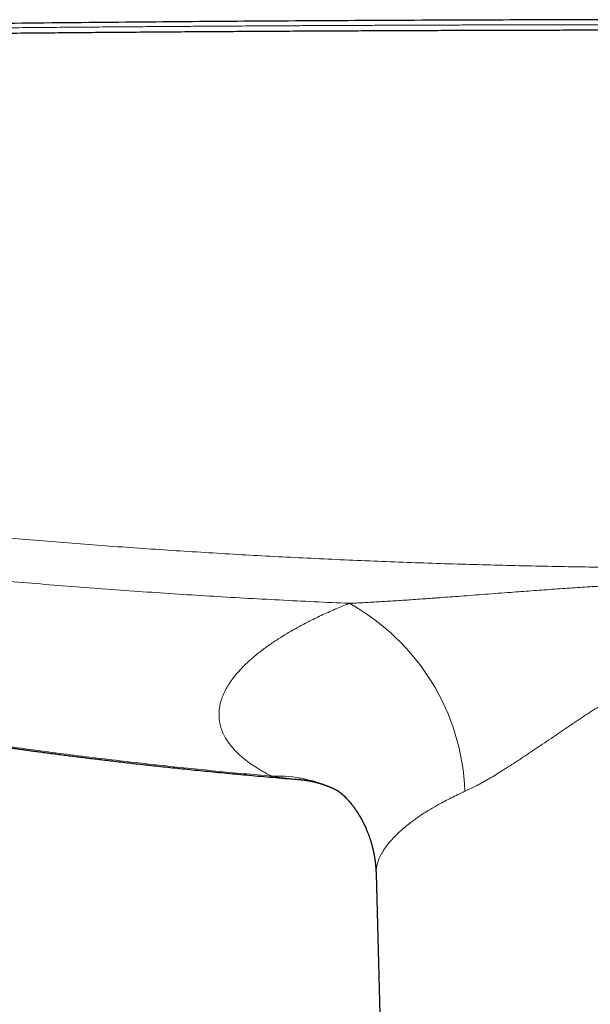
# Model space of a CAD drawing. Header units: millimetres. Extents: x 8 to 1269, y 12 to 684.
# Tile 17 of 50: x 596 to 639, y 296 to 370. Entities that reach past the tile are written whole.
import ezdxf

# ---------------------------------------------------------------- set-up
doc = ezdxf.new("R2010")
doc.units = ezdxf.units.MM

msp = doc.modelspace()

# ---------------------------------------------------------------- linework, layer by layer
at = {"color": 7, "linetype": 'Continuous', "lineweight": 30}
for p, q in [((616.911, 312.686), (616.822, 312.693)), ((622.672, 305.547), (623.199, 286.509))]:
    msp.add_line(p, q, dxfattribs=at)
at = {"color": 252, "linetype": 'Continuous', "lineweight": 0}
for centre, radius, start, end in [((612.379, 311.134), 17.037, 2.22547, 60.98966), ((615.203, 302.973), 9.978, 62.83947, 92.59567)]:
    msp.add_arc(centre, radius, start, end, dxfattribs=at)
at = {"color": 7, "linetype": 'Continuous', "lineweight": 30}
for points, knots in [([(708.5, 369.869), (708.404, 369.871), (705.319, 369.911), (699.244, 369.975), (690.447, 370.058), (681.82, 370.124), (673.364, 370.174), (664.908, 370.21), (656.452, 370.231), (647.825, 370.239), (639.027, 370.231), (630.059, 370.207), (621.09, 370.167), (612.122, 370.111), (603.154, 370.038), (594.946, 369.958), (589.729, 369.896), (587.5, 369.87)], [0, 0, 0, 0, 0.002383, 0.0765, 0.150617, 0.2205, 0.290383, 0.360266, 0.43015, 0.500033, 0.574152, 0.648271, 0.72239, 0.796508, 0.870626, 0.944743, 1, 1, 1, 1]), ([(731.285, 368.837), (729.665, 368.86), (726.425, 368.907), (721.562, 368.971), (716.696, 369.031), (711.828, 369.087), (706.958, 369.139), (702.179, 369.186), (697.49, 369.229), (692.893, 369.266), (688.295, 369.3), (683.695, 369.331), (679.094, 369.357), (674.492, 369.38), (669.89, 369.4), (665.287, 369.415), (660.683, 369.427), (656.106, 369.436), (651.557, 369.44), (647.034, 369.441), (642.512, 369.439), (637.963, 369.433), (633.386, 369.423), (628.782, 369.41), (624.179, 369.393), (619.577, 369.372), (615.003, 369.347), (610.457, 369.32), (605.94, 369.289), (601.424, 369.254), (596.879, 369.216), (592.305, 369.173), (587.701, 369.127), (583.1, 369.077), (578.5, 369.023), (573.902, 368.966), (569.307, 368.905), (566.246, 368.861), (564.715, 368.84)], [0, 0, 0, 0, 0.0292677, 0.0585355, 0.0878036, 0.1170719, 0.1463404, 0.1756091, 0.2032055, 0.230802, 0.2583986, 0.2859954, 0.3135923, 0.3411894, 0.3687865, 0.3963837, 0.423981, 0.4515783, 0.4786829, 0.5057876, 0.5328922, 0.5599969, 0.5875944, 0.6151918, 0.6427893, 0.6703867, 0.697984, 0.7250885, 0.7521929, 0.7792972, 0.8064015, 0.8340588, 0.8617159, 0.889373, 0.9170299, 0.9446868, 0.9723434, 1, 1, 1, 1]), ([(566.135, 320.2), (566.39, 320.145), (566.893, 320.036), (567.639, 319.877), (568.367, 319.723), (569.078, 319.574), (569.77, 319.431), (570.431, 319.295), (571.063, 319.166), (571.666, 319.044), (572.253, 318.926), (572.823, 318.813), (573.378, 318.703), (573.916, 318.598), (574.438, 318.496), (574.944, 318.398), (575.434, 318.304), (575.905, 318.215), (576.357, 318.129), (576.791, 318.047), (577.209, 317.969), (577.614, 317.894), (578.005, 317.822), (578.383, 317.752), (578.744, 317.686), (579.089, 317.624), (579.416, 317.564), (579.73, 317.508), (580.036, 317.453), (580.341, 317.399), (581.272, 317.234), (582.337, 317.048), (583.537, 316.844), (584.246, 316.725), (584.955, 316.607), (585.665, 316.49), (586.374, 316.375), (587.079, 316.261), (587.797, 316.147), (588.522, 316.034), (589.252, 315.921), (589.965, 315.812), (590.659, 315.707), (591.294, 315.612), (591.872, 315.527), (592.394, 315.45), (592.905, 315.376), (593.404, 315.305), (593.826, 315.245), (594.181, 315.195), (594.479, 315.153), (594.794, 315.109), (595.127, 315.063), (595.478, 315.015), (595.846, 314.964), (596.232, 314.912), (596.636, 314.857), (597.058, 314.801), (597.497, 314.743), (597.954, 314.683), (598.428, 314.621), (598.92, 314.558), (599.416, 314.495), (599.913, 314.432), (600.411, 314.37), (600.923, 314.307), (601.451, 314.242), (601.994, 314.177), (602.569, 314.108), (603.177, 314.037), (603.819, 313.962), (604.478, 313.887), (605.156, 313.811), (605.847, 313.734), (606.551, 313.658), (607.268, 313.581), (608.003, 313.504), (608.76, 313.426), (609.54, 313.347), (610.342, 313.268), (611.163, 313.188), (612.002, 313.109), (612.858, 313.03), (613.733, 312.951), (614.626, 312.873), (615.537, 312.795), (616.271, 312.734), (616.701, 312.699), (616.822, 312.689)], [0, 0, 0, 0, 0.015263, 0.03016, 0.04469, 0.058854, 0.072652, 0.086084, 0.098413, 0.110418, 0.122098, 0.133453, 0.144483, 0.155189, 0.16557, 0.175628, 0.185361, 0.19477, 0.203695, 0.212308, 0.220609, 0.228597, 0.23641, 0.243899, 0.251064, 0.257906, 0.264424, 0.270533, 0.27658, 0.282628, 0.288676, 0.331874, 0.3459, 0.359926, 0.373952, 0.387978, 0.402005, 0.416005, 0.429753, 0.444531, 0.458948, 0.473003, 0.486698, 0.500032, 0.510567, 0.520866, 0.530927, 0.540753, 0.550342, 0.555859, 0.561723, 0.567933, 0.57449, 0.581393, 0.588643, 0.59624, 0.604183, 0.612472, 0.621108, 0.630091, 0.63942, 0.649096, 0.659118, 0.66861, 0.678393, 0.688468, 0.698834, 0.709491, 0.72044, 0.732689, 0.745284, 0.758225, 0.771511, 0.785143, 0.798868, 0.812927, 0.827319, 0.842046, 0.857417, 0.873137, 0.889204, 0.90562, 0.922384, 0.939497, 0.95696, 0.974771, 0.992932, 1, 1, 1, 1]), ([(616.91, 312.683), (616.918, 312.682), (616.931, 312.681), (616.949, 312.679), (616.962, 312.678), (616.973, 312.677), (616.984, 312.676), (616.997, 312.675), (617.014, 312.673), (617.031, 312.672), (617.048, 312.67), (617.062, 312.668), (617.078, 312.667), (617.098, 312.665), (617.121, 312.662), (617.144, 312.659), (617.168, 312.657), (617.194, 312.654), (617.227, 312.649), (617.26, 312.645), (617.291, 312.641), (617.323, 312.636), (617.36, 312.631), (617.4, 312.625), (617.443, 312.618), (617.487, 312.611), (617.532, 312.604), (617.576, 312.596), (617.62, 312.588), (617.665, 312.579), (617.713, 312.57), (617.77, 312.558), (617.829, 312.546), (617.89, 312.533), (617.951, 312.519), (618.01, 312.505), (618.066, 312.491), (618.113, 312.479), (618.153, 312.469), (618.192, 312.458), (618.229, 312.448), (618.262, 312.439), (618.286, 312.432), (618.309, 312.426), (618.333, 312.419), (618.362, 312.411), (618.395, 312.401), (618.428, 312.391), (618.459, 312.382), (618.491, 312.371), (618.526, 312.361), (618.561, 312.349), (618.592, 312.339), (618.622, 312.329), (618.653, 312.319), (618.684, 312.308), (618.715, 312.298), (618.74, 312.289), (618.764, 312.281), (618.786, 312.273), (618.808, 312.265), (618.83, 312.257), (618.857, 312.247), (618.888, 312.236), (618.921, 312.223), (618.953, 312.211), (618.986, 312.198), (619.017, 312.187), (619.045, 312.176), (619.07, 312.165), (619.096, 312.155), (619.121, 312.145), (619.147, 312.134), (619.18, 312.12), (619.223, 312.102), (619.273, 312.081), (619.325, 312.058), (619.38, 312.034), (619.437, 312.008), (619.493, 311.982), (619.546, 311.956), (619.6, 311.931), (619.654, 311.904), (619.696, 311.883), (619.726, 311.868), (619.739, 311.861), (619.746, 311.857), (619.748, 311.856)], [0, 0, 0, 0, 0.009065, 0.015907, 0.020509, 0.024157, 0.028564, 0.03374, 0.039344, 0.047725, 0.053481, 0.0585, 0.064122, 0.071291, 0.081006, 0.090532, 0.097522, 0.107901, 0.120434, 0.133983, 0.144292, 0.156131, 0.169165, 0.184339, 0.200463, 0.217387, 0.231594, 0.249101, 0.265143, 0.279247, 0.297576, 0.317222, 0.339939, 0.360367, 0.381608, 0.403623, 0.422935, 0.43978, 0.452762, 0.464671, 0.48093, 0.490732, 0.498891, 0.50638, 0.514014, 0.523755, 0.537075, 0.548065, 0.557801, 0.56851, 0.581773, 0.593724, 0.60413, 0.613944, 0.62459, 0.635801, 0.646227, 0.655647, 0.662431, 0.670167, 0.678576, 0.684402, 0.693504, 0.705958, 0.715573, 0.728265, 0.737965, 0.750131, 0.759077, 0.766466, 0.776417, 0.785364, 0.792804, 0.802809, 0.818772, 0.837446, 0.853955, 0.872339, 0.893958, 0.912446, 0.929877, 0.949109, 0.967814, 0.986509, 0.992492, 0.998663, 1, 1, 1, 1]), ([(619.718, 311.876), (619.718, 311.876), (619.717, 311.876), (619.72, 311.875), (619.724, 311.872), (619.731, 311.867), (619.74, 311.862), (619.747, 311.857), (619.753, 311.853), (619.759, 311.849), (619.765, 311.844), (619.772, 311.839), (619.78, 311.834), (619.787, 311.828), (619.794, 311.823), (619.8, 311.82), (619.804, 311.816), (619.81, 311.812), (619.817, 311.807), (619.823, 311.803), (619.826, 311.8), (619.829, 311.798), (619.833, 311.795), (619.843, 311.787), (619.858, 311.776), (619.879, 311.76), (619.9, 311.744), (619.923, 311.725), (619.947, 311.706), (619.966, 311.69), (619.978, 311.68), (619.986, 311.673), (619.996, 311.665), (620.007, 311.656), (620.018, 311.646), (620.028, 311.638), (620.037, 311.63), (620.046, 311.622), (620.057, 311.612), (620.069, 311.602), (620.08, 311.593), (620.089, 311.585), (620.098, 311.576), (620.108, 311.568), (620.118, 311.559), (620.128, 311.549), (620.141, 311.538), (620.153, 311.526), (620.165, 311.515), (620.178, 311.504), (620.19, 311.492), (620.202, 311.481), (620.212, 311.472), (620.22, 311.464), (620.226, 311.458), (620.233, 311.451), (620.243, 311.442), (620.254, 311.432), (620.265, 311.421), (620.275, 311.411), (620.286, 311.401), (620.296, 311.39), (620.307, 311.379), (620.318, 311.369), (620.329, 311.358), (620.339, 311.348), (620.35, 311.337), (620.361, 311.326), (620.371, 311.315), (620.379, 311.307), (620.386, 311.299), (620.398, 311.287), (620.415, 311.27), (620.435, 311.249), (620.456, 311.226), (620.478, 311.204), (620.499, 311.18), (620.517, 311.16), (620.532, 311.144), (620.545, 311.13), (620.558, 311.116), (620.572, 311.1), (620.586, 311.084), (620.6, 311.068), (620.611, 311.056), (620.621, 311.044), (620.631, 311.032), (620.643, 311.019), (620.653, 311.007), (620.662, 310.997), (620.669, 310.988), (620.678, 310.978), (620.69, 310.964), (620.702, 310.949), (620.714, 310.935), (620.725, 310.922), (620.738, 310.907), (620.752, 310.89), (620.767, 310.871), (620.782, 310.853), (620.797, 310.834), (620.817, 310.809), (620.841, 310.779), (620.868, 310.745), (620.895, 310.71), (620.923, 310.673), (620.947, 310.641), (620.966, 310.616), (620.981, 310.597), (620.995, 310.577), (621.009, 310.558), (621.022, 310.54), (621.036, 310.521), (621.051, 310.501), (621.067, 310.478), (621.085, 310.452), (621.107, 310.422), (621.128, 310.391), (621.149, 310.36), (621.17, 310.329), (621.188, 310.302), (621.203, 310.28), (621.217, 310.259), (621.229, 310.24), (621.24, 310.223), (621.252, 310.205), (621.265, 310.185), (621.279, 310.164), (621.294, 310.141), (621.312, 310.112), (621.333, 310.078), (621.355, 310.043), (621.376, 310.008), (621.398, 309.972), (621.42, 309.936), (621.44, 309.902), (621.461, 309.866), (621.482, 309.83), (621.504, 309.792), (621.526, 309.753), (621.547, 309.714), (621.571, 309.671), (621.595, 309.628), (621.617, 309.586), (621.64, 309.542), (621.663, 309.499), (621.689, 309.448), (621.714, 309.399), (621.741, 309.345), (621.764, 309.296), (621.788, 309.247), (621.81, 309.201), (621.834, 309.148), (621.856, 309.101), (621.875, 309.059), (621.889, 309.027), (621.903, 308.997), (621.917, 308.965), (621.935, 308.923), (621.954, 308.878), (621.974, 308.831), (621.993, 308.785), (622.012, 308.738), (622.032, 308.687), (622.052, 308.637), (622.077, 308.572), (622.104, 308.498), (622.136, 308.411), (622.166, 308.326), (622.197, 308.234), (622.23, 308.135), (622.259, 308.043), (622.283, 307.965), (622.301, 307.903), (622.318, 307.843), (622.336, 307.781), (622.352, 307.723), (622.366, 307.671), (622.38, 307.617), (622.394, 307.561), (622.41, 307.497), (622.425, 307.434), (622.442, 307.361), (622.457, 307.295), (622.47, 307.234), (622.481, 307.185), (622.49, 307.14), (622.499, 307.094), (622.507, 307.052), (622.515, 307.011), (622.522, 306.972), (622.529, 306.932), (622.537, 306.888), (622.546, 306.838), (622.554, 306.787), (622.563, 306.735), (622.571, 306.678), (622.58, 306.617), (622.589, 306.556), (622.596, 306.5), (622.603, 306.449), (622.61, 306.394), (622.616, 306.344), (622.621, 306.297), (622.625, 306.255), (622.63, 306.211), (622.633, 306.173), (622.636, 306.144), (622.638, 306.121), (622.64, 306.097), (622.643, 306.062), (622.647, 306.021), (622.65, 305.975), (622.653, 305.932), (622.656, 305.891), (622.659, 305.851), (622.661, 305.803), (622.664, 305.749), (622.667, 305.699), (622.668, 305.661), (622.669, 305.629), (622.671, 305.59), (622.672, 305.56), (622.672, 305.544)], [0, 0, 0, 0, 0.004551, 0.016792, 0.029089, 0.041444, 0.054166, 0.060116, 0.065598, 0.07099, 0.076348, 0.081675, 0.086918, 0.093487, 0.097401, 0.100701, 0.103257, 0.106155, 0.110182, 0.113086, 0.115252, 0.117128, 0.119349, 0.121919, 0.133683, 0.14118, 0.150923, 0.161283, 0.170476, 0.178995, 0.182317, 0.184669, 0.187636, 0.191955, 0.196072, 0.199293, 0.202236, 0.205223, 0.209135, 0.213131, 0.21662, 0.219025, 0.22193, 0.225214, 0.227965, 0.231054, 0.235077, 0.239105, 0.242205, 0.245707, 0.249804, 0.252937, 0.255824, 0.257983, 0.259499, 0.26139, 0.263949, 0.266993, 0.270355, 0.273024, 0.275677, 0.278626, 0.281576, 0.284332, 0.287262, 0.289752, 0.292481, 0.295471, 0.298278, 0.300391, 0.301872, 0.303679, 0.309334, 0.314256, 0.31888, 0.32474, 0.330037, 0.334801, 0.337699, 0.34068, 0.343765, 0.34705, 0.350634, 0.353962, 0.356649, 0.358665, 0.361073, 0.363864, 0.36641, 0.368321, 0.369693, 0.371469, 0.374353, 0.377595, 0.380281, 0.382507, 0.385198, 0.388546, 0.392351, 0.395464, 0.398733, 0.402344, 0.409057, 0.414803, 0.420466, 0.427292, 0.43345, 0.436451, 0.43969, 0.443111, 0.446104, 0.448749, 0.451917, 0.45546, 0.458358, 0.462491, 0.467923, 0.472317, 0.476815, 0.482111, 0.486073, 0.488878, 0.49217, 0.495029, 0.497315, 0.499839, 0.502947, 0.506028, 0.508503, 0.512932, 0.518509, 0.522708, 0.528023, 0.532775, 0.537212, 0.54272, 0.546866, 0.552186, 0.556822, 0.561571, 0.567494, 0.572047, 0.577876, 0.583466, 0.587553, 0.594158, 0.599316, 0.606015, 0.61205, 0.618623, 0.623162, 0.629381, 0.634695, 0.641595, 0.645749, 0.649196, 0.652353, 0.65602, 0.66023, 0.666407, 0.67133, 0.675952, 0.68163, 0.686872, 0.692797, 0.697979, 0.708119, 0.716562, 0.725909, 0.735575, 0.745434, 0.756989, 0.764233, 0.769444, 0.775994, 0.782624, 0.788336, 0.793865, 0.798345, 0.804729, 0.810647, 0.817392, 0.823842, 0.832185, 0.837176, 0.841858, 0.846598, 0.850635, 0.855218, 0.859086, 0.862527, 0.866594, 0.870865, 0.875539, 0.881064, 0.885894, 0.890629, 0.897648, 0.903505, 0.908226, 0.913695, 0.918484, 0.924202, 0.927956, 0.931999, 0.936303, 0.940354, 0.942959, 0.944872, 0.946958, 0.949776, 0.954701, 0.958904, 0.962871, 0.966971, 0.970628, 0.974536, 0.98051, 0.98628, 0.988567, 0.991541, 0.995353, 1, 1, 1, 1])]:
    msp.add_open_spline(points, degree=3, knots=knots, dxfattribs=at)
at = {"color": 252, "linetype": 'Continuous', "lineweight": 0}
for points, knots in [([(731.236, 369.269), (729.3, 369.296), (725.428, 369.351), (719.615, 369.425), (713.798, 369.494), (707.979, 369.557), (702.156, 369.614), (696.331, 369.665), (690.503, 369.711), (684.907, 369.749), (679.542, 369.78), (674.409, 369.806), (669.275, 369.827), (664.346, 369.842), (659.621, 369.854), (655.283, 369.861), (651.867, 369.864), (649.702, 369.865), (648.749, 369.865), (648.364, 369.865), (648.222, 369.865), (648.177, 369.865), (648.133, 369.865), (648.089, 369.865), (648.044, 369.865), (647.883, 369.865), (647.593, 369.865), (647.161, 369.865), (646.692, 369.865), (646.185, 369.865), (645.642, 369.864), (645.073, 369.864), (644.48, 369.864), (643.865, 369.863), (643.217, 369.863), (642.535, 369.862), (641.791, 369.862), (640.982, 369.861), (640.104, 369.86), (639.185, 369.858), (638.224, 369.857), (637.222, 369.855), (636.18, 369.853), (635.095, 369.851), (633.99, 369.848), (632.864, 369.845), (631.719, 369.842), (630.536, 369.839), (629.317, 369.835), (628.06, 369.831), (626.792, 369.827), (625.513, 369.822), (624.226, 369.817), (622.906, 369.811), (621.553, 369.805), (620.166, 369.799), (618.747, 369.792), (617.295, 369.785), (615.809, 369.777), (614.291, 369.768), (612.686, 369.759), (610.992, 369.748), (609.281, 369.737), (608.081, 369.729), (607.405, 369.724), (607.192, 369.723), (606.979, 369.721), (606.765, 369.72), (606.551, 369.718), (605.709, 369.712), (604.255, 369.702), (602.205, 369.686), (600.202, 369.67), (598.245, 369.654), (596.345, 369.637), (594.502, 369.62), (592.715, 369.604), (590.973, 369.587), (589.265, 369.57), (587.591, 369.553), (585.951, 369.536), (584.359, 369.519), (582.812, 369.502), (581.312, 369.485), (579.859, 369.468), (578.452, 369.451), (577.092, 369.435), (575.778, 369.419), (574.51, 369.403), (573.289, 369.387), (572.114, 369.372), (570.985, 369.357), (569.931, 369.343), (568.95, 369.33), (568.037, 369.317), (567.164, 369.305), (566.329, 369.294), (565.533, 369.282), (565.016, 369.275), (564.764, 369.271)], [0, 0, 0, 0, 0.034999, 0.069998, 0.104998, 0.139997, 0.174997, 0.209997, 0.244997, 0.279997, 0.310798, 0.341598, 0.372398, 0.403199, 0.430303, 0.457407, 0.481259, 0.491754, 0.496371, 0.498403, 0.498669, 0.498935, 0.499201, 0.499467, 0.499733, 0.5, 0.502366, 0.504956, 0.50777, 0.510807, 0.514068, 0.517552, 0.521042, 0.524731, 0.528619, 0.532705, 0.536991, 0.542008, 0.547273, 0.552785, 0.558545, 0.564553, 0.570808, 0.57731, 0.584061, 0.590705, 0.597573, 0.604664, 0.611979, 0.619518, 0.62728, 0.634803, 0.642526, 0.650446, 0.658566, 0.666885, 0.675402, 0.684118, 0.693032, 0.702146, 0.711458, 0.721931, 0.732644, 0.742271, 0.743546, 0.744823, 0.746104, 0.747388, 0.748675, 0.749966, 0.762554, 0.774865, 0.786899, 0.798655, 0.810135, 0.82114, 0.831878, 0.842348, 0.852551, 0.862687, 0.872544, 0.882124, 0.891424, 0.900447, 0.909191, 0.917657, 0.925845, 0.933754, 0.941385, 0.948738, 0.955812, 0.962608, 0.969126, 0.974857, 0.980353, 0.985615, 0.990644, 0.995439, 1, 1, 1, 1]), ([(566.451, 334.167), (567.338, 334.046), (569.108, 333.804), (571.766, 333.458), (574.423, 333.124), (577.079, 332.803), (579.732, 332.495), (582.333, 332.206), (584.883, 331.934), (587.389, 331.678), (589.901, 331.432), (592.419, 331.198), (594.937, 330.974), (597.456, 330.761), (599.975, 330.559), (602.494, 330.368), (605.013, 330.187), (607.517, 330.019), (610.006, 329.861), (612.483, 329.715), (614.961, 329.579), (617.456, 329.453), (619.968, 329.336), (622.496, 329.228), (625.026, 329.131), (627.558, 329.044), (630.076, 328.968), (632.58, 328.902), (635.07, 328.846), (637.561, 328.801), (640.07, 328.765), (642.596, 328.738), (645.141, 328.722), (647.684, 328.716), (650.226, 328.719), (652.767, 328.733), (655.308, 328.757), (657.847, 328.792), (660.384, 328.836), (662.919, 328.891), (665.453, 328.956), (667.987, 329.031), (670.506, 329.116), (673.008, 329.211), (675.495, 329.315), (677.981, 329.429), (680.484, 329.553), (683.002, 329.689), (685.535, 329.837), (688.067, 329.995), (690.595, 330.163), (693.121, 330.343), (695.645, 330.532), (698.062, 330.724), (700.374, 330.917), (702.579, 331.11), (704.783, 331.311), (706.986, 331.52), (709.184, 331.737), (711.377, 331.963), (713.566, 332.196), (715.791, 332.442), (718.053, 332.702), (720.35, 332.975), (722.649, 333.257), (724.949, 333.55), (727.249, 333.852), (728.782, 334.062), (729.549, 334.167)], [0, 0, 0, 0, 0.016498, 0.032971, 0.049417, 0.065836, 0.082225, 0.098585, 0.113981, 0.129387, 0.144876, 0.160356, 0.175827, 0.191289, 0.206741, 0.222183, 0.237614, 0.253035, 0.268176, 0.283321, 0.298471, 0.313625, 0.329058, 0.344496, 0.359938, 0.375384, 0.390834, 0.406012, 0.421194, 0.436379, 0.451568, 0.467071, 0.482576, 0.498084, 0.513568, 0.529051, 0.544535, 0.560021, 0.575474, 0.590929, 0.606384, 0.621841, 0.637298, 0.65248, 0.667663, 0.682847, 0.698031, 0.713526, 0.729021, 0.744517, 0.759993, 0.775459, 0.79093, 0.806404, 0.819947, 0.833492, 0.847039, 0.860588, 0.874138, 0.887616, 0.901109, 0.914623, 0.928802, 0.943002, 0.957222, 0.971463, 0.985722, 1, 1, 1, 1]), ([(566.237, 330.897), (567.041, 330.787), (568.649, 330.568), (571.065, 330.252), (573.484, 329.945), (575.906, 329.65), (578.33, 329.364), (580.757, 329.089), (583.267, 328.816), (585.861, 328.545), (588.539, 328.278), (591.219, 328.023), (593.902, 327.78), (596.587, 327.55), (599.274, 327.332), (601.964, 327.126), (604.655, 326.933), (607.348, 326.751), (610.026, 326.582), (612.69, 326.426), (615.34, 326.283), (617.99, 326.15), (619.758, 326.072), (620.642, 326.032)], [0, 0, 0, 0, 0.04477, 0.089545, 0.134324, 0.179108, 0.223895, 0.268686, 0.31348, 0.362758, 0.412038, 0.461322, 0.510608, 0.559897, 0.609187, 0.658478, 0.707771, 0.757064, 0.806357, 0.854769, 0.903181, 0.951591, 1, 1, 1, 1]), ([(620.642, 326.032), (620.812, 326.04), (621.157, 326.055), (621.684, 326.082), (622.227, 326.111), (622.787, 326.142), (623.362, 326.177), (623.953, 326.213), (624.561, 326.253), (625.182, 326.294), (625.815, 326.338), (626.434, 326.381), (626.882, 326.413), (627.153, 326.433), (627.27, 326.441), (627.381, 326.449), (627.718, 326.474), (628.284, 326.516), (629.125, 326.579), (630.015, 326.646), (630.955, 326.718), (631.908, 326.79), (632.804, 326.858), (633.642, 326.921), (634.421, 326.979), (635.204, 327.036), (635.987, 327.093), (636.763, 327.147), (637.531, 327.199), (638.287, 327.249), (639.031, 327.296), (639.59, 327.329), (639.966, 327.351), (640.164, 327.362), (640.362, 327.373), (640.558, 327.384), (640.754, 327.394), (640.95, 327.404), (641.155, 327.415), (641.527, 327.434), (642.061, 327.459), (642.826, 327.493), (643.659, 327.525), (644.557, 327.554), (645.44, 327.577), (646.307, 327.593), (647.159, 327.603), (647.974, 327.606), (648.761, 327.603), (649.532, 327.595), (650.315, 327.582), (651.111, 327.563), (651.92, 327.539), (652.669, 327.513), (653.356, 327.485), (653.816, 327.465), (654.117, 327.451), (654.259, 327.444), (654.4, 327.437), (654.542, 327.43), (654.684, 327.423), (654.823, 327.416), (655.175, 327.398), (655.745, 327.367), (656.517, 327.323), (657.278, 327.276), (658.027, 327.228), (658.788, 327.178), (659.562, 327.124), (660.29, 327.073), (660.971, 327.023), (661.599, 326.977), (662.224, 326.931), (662.842, 326.885), (663.572, 326.83), (664.412, 326.766), (665.361, 326.694), (666.296, 326.622), (667.214, 326.553), (667.852, 326.506), (668.217, 326.479), (668.317, 326.472), (668.416, 326.464), (668.517, 326.457), (668.625, 326.449), (668.739, 326.441), (669.061, 326.417), (669.581, 326.38), (670.27, 326.332), (670.921, 326.287), (671.535, 326.246), (672.133, 326.208), (672.715, 326.172), (673.278, 326.139), (673.822, 326.108), (674.348, 326.08), (674.858, 326.055), (675.193, 326.04), (675.358, 326.032)], [0, 0, 0, 0, 0.0095018, 0.0192875, 0.0293569, 0.0397102, 0.0503472, 0.061268, 0.0724724, 0.0839605, 0.0955607, 0.1074363, 0.1181147, 0.1202373, 0.1223681, 0.1245071, 0.1263706, 0.1409209, 0.1556494, 0.1726024, 0.1897853, 0.2071981, 0.224841, 0.2388646, 0.253097, 0.267498, 0.2816803, 0.2958959, 0.3098853, 0.3236489, 0.337187, 0.3505001, 0.3541218, 0.3577265, 0.3613143, 0.364885, 0.3684389, 0.3719757, 0.3755754, 0.3796249, 0.3922461, 0.4047073, 0.4213112, 0.4376242, 0.4536477, 0.4693829, 0.4848312, 0.4999941, 0.5137357, 0.5277119, 0.5419237, 0.5563721, 0.5710582, 0.5859828, 0.597169, 0.6084864, 0.6110451, 0.6136105, 0.6161825, 0.6187611, 0.6213464, 0.6239384, 0.6263292, 0.6405436, 0.6550299, 0.6684357, 0.6820673, 0.6959249, 0.7100089, 0.7243196, 0.735723, 0.7472668, 0.7586674, 0.7699181, 0.7810782, 0.798646, 0.8159845, 0.8330937, 0.8499737, 0.8663861, 0.8682144, 0.8700399, 0.8718626, 0.8736825, 0.8756033, 0.8777858, 0.8799597, 0.8933523, 0.9064101, 0.9179901, 0.9292932, 0.9403195, 0.9510688, 0.961541, 0.9715567, 0.9813051, 0.9907862, 1, 1, 1, 1]), ([(614.752, 312.941), (614.635, 313.002), (614.401, 313.123), (614.07, 313.309), (613.753, 313.498), (613.452, 313.689), (613.167, 313.884), (612.898, 314.081), (612.644, 314.281), (612.403, 314.487), (612.174, 314.7), (611.959, 314.919), (611.762, 315.141), (611.582, 315.366), (611.419, 315.595), (611.282, 315.816), (611.166, 316.028), (611.07, 316.23), (610.987, 316.433), (610.918, 316.639), (610.863, 316.845), (610.821, 317.051), (610.792, 317.258), (610.777, 317.466), (610.774, 317.676), (610.785, 317.889), (610.81, 318.104), (610.847, 318.32), (610.899, 318.538), (610.964, 318.757), (611.043, 318.977), (611.135, 319.197), (611.24, 319.418), (611.358, 319.638), (611.49, 319.859), (611.635, 320.08), (611.793, 320.301), (611.964, 320.522), (612.146, 320.742), (612.341, 320.961), (612.561, 321.193), (612.808, 321.439), (613.086, 321.698), (613.381, 321.956), (613.694, 322.214), (614.025, 322.472), (614.367, 322.726), (614.718, 322.973), (615.078, 323.216), (615.452, 323.457), (615.841, 323.696), (616.244, 323.933), (616.662, 324.169), (617.094, 324.404), (617.547, 324.64), (618.022, 324.877), (618.518, 325.115), (619.028, 325.35), (619.551, 325.581), (620.088, 325.81), (620.457, 325.959), (620.642, 326.033)], [0, 0, 0, 0, 0.01759, 0.03513, 0.052627, 0.07009, 0.087525, 0.104942, 0.122347, 0.139749, 0.157985, 0.176235, 0.194508, 0.212814, 0.231161, 0.249559, 0.265241, 0.280911, 0.296572, 0.312232, 0.327895, 0.343288, 0.358696, 0.374124, 0.389471, 0.405122, 0.420773, 0.436429, 0.452097, 0.467782, 0.48349, 0.499227, 0.514795, 0.530377, 0.545979, 0.561606, 0.577266, 0.592682, 0.608142, 0.62365, 0.638989, 0.657248, 0.675523, 0.693823, 0.712157, 0.730535, 0.748967, 0.766495, 0.784011, 0.801524, 0.819042, 0.836573, 0.854125, 0.871708, 0.889361, 0.907831, 0.926277, 0.944706, 0.96313, 0.981558, 1, 1, 1, 1]), ([(629.404, 311.795), (629.69, 311.931), (630.279, 312.212), (631.233, 312.748), (632.271, 313.377), (633.183, 313.964), (633.941, 314.466), (634.522, 314.855), (635.131, 315.265), (635.768, 315.697), (636.434, 316.149), (637.13, 316.621), (637.791, 317.07), (638.409, 317.484), (638.977, 317.853), (639.551, 318.216), (640.152, 318.585), (640.77, 318.953), (641.393, 319.306), (642.15, 319.713), (643.107, 320.189), (644.276, 320.671), (645.387, 321.02), (646.355, 321.236), (647.187, 321.352), (647.996, 321.392), (648.805, 321.352), (649.637, 321.237), (650.504, 321.045), (651.404, 320.775), (652.336, 320.426), (653.204, 320.035), (653.999, 319.637), (654.712, 319.254), (655.414, 318.851), (656.103, 318.425), (656.788, 317.996), (657.465, 317.561), (658.174, 317.095), (658.903, 316.607), (659.636, 316.113), (660.321, 315.648), (660.958, 315.214), (661.549, 314.812), (662.096, 314.443), (662.57, 314.128), (662.982, 313.859), (663.344, 313.626), (663.696, 313.403), (664.04, 313.19), (664.374, 312.987), (664.698, 312.795), (665.19, 312.51), (665.831, 312.157), (666.345, 311.914), (666.596, 311.795)], [0, 0, 0, 0, 0.0280168, 0.057663, 0.0891016, 0.1224701, 0.1386055, 0.1553764, 0.1727903, 0.1908542, 0.2095741, 0.2289558, 0.2490043, 0.2644041, 0.2797863, 0.295151, 0.3104983, 0.3275412, 0.343773, 0.3587492, 0.3854135, 0.4156243, 0.4436013, 0.4634186, 0.4821481, 0.4999013, 0.5176701, 0.5363952, 0.5562009, 0.5771813, 0.5994151, 0.6229679, 0.6410944, 0.6592539, 0.6774536, 0.6957145, 0.7139831, 0.7322268, 0.7504457, 0.7720139, 0.792426, 0.8116865, 0.8298, 0.8467721, 0.8626091, 0.8773186, 0.8882375, 0.8989493, 0.9094577, 0.9197668, 0.9298809, 0.9398043, 0.9495418, 0.9753973, 1, 1, 1, 1]), ([(566.206, 320.278), (566.971, 320.113), (568.499, 319.785), (570.787, 319.311), (573.067, 318.853), (575.337, 318.41), (577.598, 317.984), (579.761, 317.589), (581.826, 317.224), (583.793, 316.887), (585.532, 316.598), (587.045, 316.353), (588, 316.202), (588.621, 316.105), (588.909, 316.06), (589.197, 316.015), (589.485, 315.971), (589.773, 315.927), (590.061, 315.883), (591.022, 315.737), (592.655, 315.495), (594.959, 315.168), (597.256, 314.856), (599.546, 314.559), (601.83, 314.277), (604.064, 314.014), (606.247, 313.77), (608.382, 313.544), (610.51, 313.33), (612.633, 313.128), (614.046, 313.003), (614.752, 312.941)], [0, 0, 0, 0, 0.047871, 0.095488, 0.142852, 0.189967, 0.236834, 0.283456, 0.324281, 0.364919, 0.405372, 0.43197, 0.458488, 0.46443, 0.470368, 0.476302, 0.482232, 0.488158, 0.49408, 0.499998, 0.547534, 0.594885, 0.642053, 0.68904, 0.735849, 0.782481, 0.826288, 0.869942, 0.913444, 0.956796, 1, 1, 1, 1]), ([(616.822, 312.693), (616.744, 312.698), (616.348, 312.727), (615.656, 312.804), (615.048, 312.896), (614.752, 312.941)], [0, 0, 0, 0, 0.111956, 0.56652, 1, 1, 1, 1]), ([(629.404, 311.795), (629.223, 311.712), (628.866, 311.549), (628.359, 311.301), (627.881, 311.055), (627.433, 310.813), (627.013, 310.573), (626.636, 310.347), (626.297, 310.133), (625.993, 309.932), (625.68, 309.716), (625.458, 309.554), (625.317, 309.448), (625.274, 309.415), (625.232, 309.383), (625.191, 309.351), (625.149, 309.318), (624.991, 309.194), (624.729, 308.979), (624.388, 308.674), (624.082, 308.374), (623.809, 308.08), (623.585, 307.811), (623.402, 307.568), (623.253, 307.349), (623.123, 307.135), (623.01, 306.925), (622.904, 306.698), (622.81, 306.452), (622.735, 306.186), (622.688, 305.923), (622.668, 305.71), (622.674, 305.586), (622.676, 305.547)], [0, 0, 0, 0, 0.0422447, 0.083536, 0.1238743, 0.1632601, 0.2016936, 0.2391753, 0.2713723, 0.3028328, 0.3335569, 0.3729853, 0.3780538, 0.3831003, 0.3881249, 0.3931274, 0.398108, 0.4030666, 0.4508639, 0.4979356, 0.5442831, 0.5899075, 0.6348104, 0.6695865, 0.7039186, 0.7378073, 0.7712536, 0.804258, 0.8476435, 0.8913804, 0.9354703, 0.979915, 1, 1, 1, 1])]:
    msp.add_open_spline(points, degree=3, knots=knots, dxfattribs=at)

doc.saveas('drawing.dxf')
